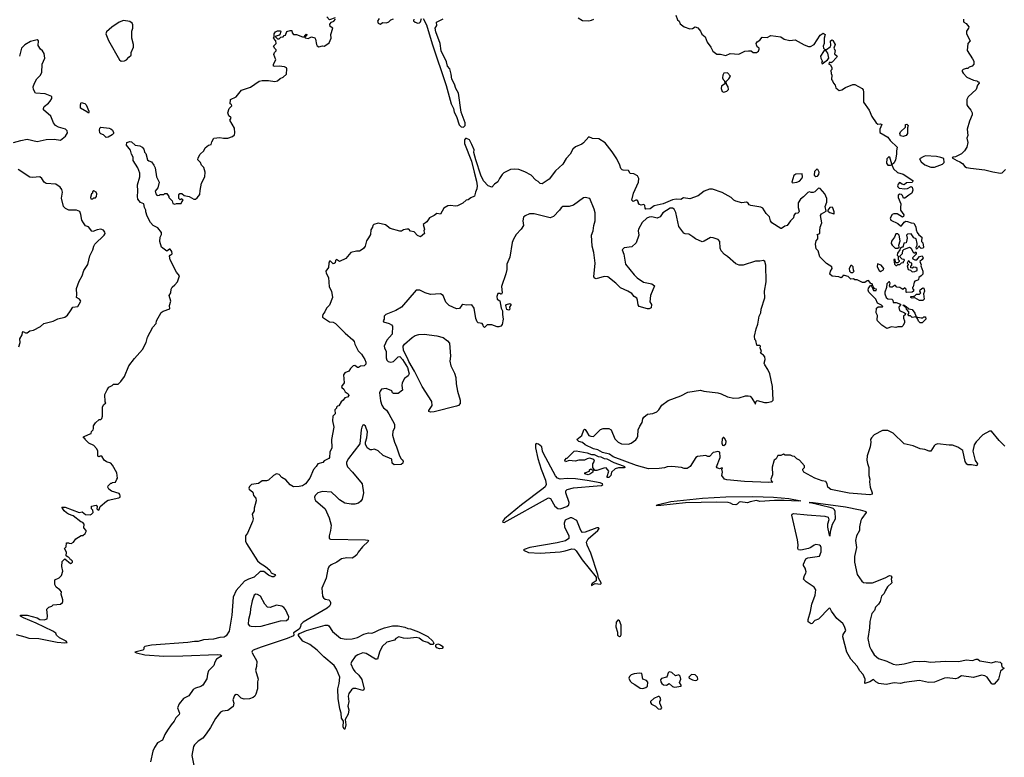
# Model space of a CAD drawing. Extents: x 2239831 to 2395310, y 665973 to 772585.
# Tile 98 of 144: x 2348742 to 2359679, y 699095 to 707291. Entities that reach past the tile are written whole.
import ezdxf

# ---------------------------------------------------------------- set-up
doc = ezdxf.new("R2010")
doc.units = 0

msp = doc.modelspace()

# ---------------------------------------------------------------- linework, layer by layer
at = {"layer": '0CON20XD'}
for points in [[(2349871, 706831), (2349905, 706832), (2349930, 706845), (2349954, 706876), (2349980, 706895), (2349982, 706925), (2350008, 706985), (2350008, 707015), (2349987, 707087), (2349987, 707165), (2349998, 707195), (2349998, 707235), (2349992, 707252), (2349965, 707272), (2349895, 707282), (2349847, 707265), (2349765, 707209), (2349708, 707155), (2349700, 707135), (2349730, 707060), (2349850, 706845), (2349871, 706831)], [(2350163, 703765), (2350223, 703875), (2350257, 703915), (2350263, 703945), (2350315, 704038), (2350336, 704054), (2350410, 704080), (2350408, 704115), (2350420, 704165), (2350402, 704225), (2350420, 704255), (2350423, 704297), (2350435, 704320), (2350466, 704344), (2350495, 704380), (2350518, 704445), (2350484, 704484), (2350413, 704623), (2350408, 704665), (2350414, 704676), (2350435, 704690), (2350434, 704715), (2350415, 704741), (2350405, 704743), (2350375, 704718), (2350318, 704765), (2350298, 704825), (2350304, 704875), (2350319, 704905), (2350316, 704925), (2350275, 704979), (2350224, 705004), (2350195, 705036), (2350158, 705108), (2350143, 705155), (2350144, 705175), (2350129, 705205), (2350123, 705245), (2350085, 705259), (2350055, 705295), (2350050, 705325), (2350055, 705385), (2350051, 705455), (2350078, 705545), (2350076, 705585), (2350055, 705645), (2350001, 705725), (2350004, 705765), (2349986, 705795), (2349972, 705842), (2349927, 705895), (2349934, 705926), (2349965, 705939), (2349984, 705934), (2350026, 705896), (2350075, 705891), (2350102, 705875), (2350121, 705851), (2350129, 705819), (2350144, 705804), (2350162, 705735), (2350175, 705722), (2350205, 705710), (2350232, 705675), (2350247, 705645), (2350262, 705545), (2350293, 705485), (2350276, 705424), (2350247, 705385), (2350254, 705355), (2350265, 705342), (2350275, 705338), (2350295, 705340), (2350303, 705347), (2350342, 705348), (2350355, 705358), (2350375, 705360), (2350400, 705325), (2350400, 705315), (2350437, 705277), (2350445, 705250), (2350465, 705240), (2350485, 705250), (2350535, 705250), (2350542, 705268), (2350558, 705285), (2350545, 705300), (2350525, 705290), (2350510, 705305), (2350510, 705345), (2350522, 705358), (2350545, 705360), (2350568, 705338), (2350625, 705328), (2350675, 705298), (2350695, 705298), (2350715, 705310), (2350745, 705350), (2350746, 705394), (2350756, 705434), (2350763, 705475), (2350798, 705545), (2350802, 705595), (2350788, 705648), (2350760, 705675), (2350750, 705705), (2350720, 705735), (2350723, 705755), (2350748, 705795), (2350786, 705834), (2350802, 705868), (2350840, 705895), (2350870, 705905), (2350878, 705935), (2350900, 705975), (2350965, 705983), (2351005, 705973), (2351056, 705974), (2351107, 705993), (2351127, 706013), (2351132, 706035), (2351127, 706085), (2351078, 706175), (2351090, 706195), (2351088, 706205), (2351064, 706224), (2351054, 706256), (2351068, 706305), (2351098, 706335), (2351095, 706350), (2351080, 706355), (2351083, 706405), (2351145, 706434), (2351205, 706509), (2351305, 706541), (2351403, 706607), (2351436, 706616), (2351506, 706616), (2351576, 706604), (2351605, 706610), (2351634, 706636), (2351669, 706651), (2351707, 706685), (2351710, 706745), (2351705, 706757), (2351685, 706768), (2351625, 706773), (2351575, 706770), (2351560, 706775), (2351560, 706795), (2351588, 706845), (2351567, 706905), (2351574, 706926), (2351590, 706945), (2351590, 706955), (2351575, 706970), (2351563, 706995), (2351590, 707025), (2351587, 707057), (2351562, 707085), (2351570, 707095), (2351568, 707135), (2351582, 707155), (2351607, 707167), (2351635, 707168), (2351642, 707162), (2351637, 707135), (2351625, 707118), (2351580, 707105), (2351605, 707080), (2351625, 707080), (2351643, 707097), (2351668, 707102), (2351680, 707115), (2351695, 707120), (2351711, 707159), (2351745, 707172), (2351765, 707170), (2351770, 707145), (2351785, 707128), (2351817, 707127), (2351885, 707100), (2351910, 707100), (2351910, 707115), (2351925, 707130), (2351930, 707125), (2351927, 707113), (2351910, 707100), (2351915, 707090), (2351945, 707082), (2351985, 707102), (2352019, 707089), (2352028, 707075), (2352038, 707015), (2352045, 707000), (2352065, 706988), (2352105, 707000), (2352125, 706998), (2352165, 707022), (2352179, 707035), (2352202, 707085), (2352198, 707125), (2352220, 707195), (2352190, 707215), (2352187, 707243), (2352206, 707264), (2352230, 707275), (2352250, 707295)], [(2352245, 707310), (2352185, 707290), (2352155, 707322)], [(2352736, 707304), (2352716, 707275), (2352724, 707254), (2352745, 707243), (2352775, 707260), (2352815, 707257), (2352844, 707266), (2352865, 707288), (2352895, 707300)], [(2353120, 707295), (2353118, 707278), (2353134, 707264), (2353165, 707253), (2353184, 707256), (2353194, 707266), (2353207, 707303)], [(2353225, 707303), (2353261, 707235), (2353325, 707022), (2353480, 706560), (2353535, 706356), (2353560, 706305), (2353568, 706265), (2353594, 706215), (2353624, 706124), (2353645, 706102), (2353673, 706097), (2353689, 706115), (2353690, 706145), (2353645, 706265), (2353616, 706475), (2353588, 706528), (2353573, 706575), (2353541, 706631), (2353534, 706686), (2353519, 706745), (2353494, 706775), (2353482, 706822), (2353425, 706945), (2353414, 707025), (2353363, 707155), (2353357, 707195), (2353377, 707225), (2353373, 707265), (2353445, 707301)], [(2356031, 707341), (2356049, 707289), (2356068, 707275), (2356078, 707245), (2356123, 707213), (2356185, 707189), (2356216, 707194), (2356245, 707213), (2356275, 707201), (2356306, 707165), (2356320, 707130), (2356355, 707102), (2356380, 707040), (2356420, 706985), (2356440, 706940), (2356485, 706907), (2356525, 706909), (2356585, 706893), (2356635, 706916), (2356731, 706909), (2356795, 706942), (2356836, 706946), (2356866, 706946), (2356888, 706928), (2356925, 706928), (2356948, 706942), (2356957, 706965), (2356957, 706975), (2356935, 706990), (2356925, 707010), (2356924, 707025), (2356932, 707045), (2356962, 707065), (2356990, 707095), (2357045, 707092), (2357085, 707114), (2357195, 707099), (2357235, 707074), (2357295, 707060), (2357355, 707066), (2357455, 707012), (2357505, 706994), (2357525, 706994), (2357566, 707014), (2357635, 707120), (2357665, 707140), (2357690, 707125), (2357678, 707085), (2357678, 707025), (2357668, 706995), (2357670, 706975), (2357682, 706962), (2357705, 706958), (2357745, 706990), (2357752, 707005), (2357749, 707055), (2357765, 707067), (2357775, 707061), (2357800, 707015), (2357787, 706975), (2357800, 706950), (2357793, 706913), (2357821, 706885), (2357815, 706870), (2357765, 706818), (2357755, 706810), (2357747, 706817), (2357734, 706816), (2357730, 706795), (2357748, 706788), (2357762, 706755), (2357762, 706738), (2357752, 706725), (2357754, 706694), (2357762, 706675), (2357760, 706625), (2357772, 706612), (2357780, 706585), (2357800, 706565), (2357808, 706535), (2357845, 706506), (2357875, 706510), (2357913, 706537), (2357998, 706572), (2358019, 706569), (2358099, 706525), (2358110, 706510), (2358116, 706485), (2358114, 706374), (2358176, 706286), (2358208, 706215), (2358256, 706145), (2358275, 706131), (2358305, 706132), (2358319, 706125), (2358297, 706073), (2358298, 706038), (2358385, 705987), (2358410, 705950), (2358490, 705875), (2358480, 705835), (2358483, 705795), (2358472, 705735), (2358455, 705702), (2358430, 705680), (2358448, 705635), (2358492, 705592), (2358555, 705576), (2358661, 705505), (2358663, 705495), (2358655, 705483), (2358593, 705477), (2358565, 705457), (2358543, 705463), (2358515, 705482), (2358500, 705465), (2358493, 705445), (2358495, 705432), (2358510, 705420), (2358575, 705412), (2358605, 705414), (2358645, 705438), (2358655, 705430), (2358663, 705395), (2358652, 705365), (2358617, 705343), (2358575, 705306), (2358558, 705308), (2358548, 705338), (2358535, 705350), (2358517, 705353), (2358498, 705342), (2358499, 705315), (2358531, 705245), (2358524, 705205), (2358526, 705175), (2358562, 705122), (2358560, 705105), (2358548, 705098), (2358490, 705135), (2358450, 705135), (2358433, 705125), (2358412, 705085), (2358418, 705065), (2358495, 705028), (2358525, 705000), (2358535, 705000), (2358568, 705042), (2358585, 705051), (2358605, 705050), (2358645, 705032), (2358675, 705030), (2358695, 704990), (2358699, 704955), (2358711, 704925), (2358730, 704900), (2358762, 704875), (2358760, 704825), (2358772, 704812), (2358780, 704765), (2358776, 704754), (2358755, 704750), (2358742, 704762), (2358735, 704780), (2358705, 704740), (2358700, 704765), (2358710, 704785), (2358710, 704805), (2358700, 704855), (2358675, 704868), (2358645, 704910), (2358603, 704907), (2358592, 704895), (2358600, 704865), (2358594, 704826), (2358587, 704813), (2358564, 704806), (2358557, 704773), (2358548, 704762), (2358535, 704760), (2358522, 704748), (2358520, 704735), (2358493, 704697), (2358490, 704675), (2358500, 704665), (2358500, 704625), (2358510, 704615), (2358510, 704605), (2358495, 704590), (2358475, 704590), (2358470, 704595), (2358468, 704628), (2358452, 704628), (2358460, 704575), (2358475, 704560), (2358485, 704560), (2358495, 704570), (2358518, 704572), (2358535, 704590), (2358558, 704592), (2358560, 704605), (2358570, 704615), (2358568, 704628), (2358545, 704630), (2358522, 704652), (2358520, 704665), (2358547, 704693), (2358553, 704727), (2358562, 704738), (2358625, 704762), (2358643, 704753), (2358661, 704711), (2358675, 704702), (2358688, 704702), (2358695, 704710), (2358700, 704705), (2358700, 704685), (2358660, 704645), (2358662, 704632), (2358685, 704622), (2358707, 704623), (2358735, 704660), (2358765, 704668), (2358771, 704661), (2358776, 704645), (2358768, 704625), (2358740, 704605), (2358757, 704567), (2358752, 704555), (2358772, 704495), (2358772, 704465), (2358756, 704444), (2358730, 704425), (2358727, 704403), (2358720, 704395), (2358686, 704384), (2358676, 704374), (2358667, 704323), (2358660, 704315), (2358660, 704305), (2358670, 704295), (2358670, 704275), (2358657, 704263), (2358595, 704260), (2358590, 704265), (2358590, 704295), (2358575, 704310), (2358553, 704293), (2358517, 704317), (2358485, 704320), (2358465, 704340), (2358435, 704318), (2358415, 704318), (2358403, 704335), (2358410, 704365), (2358405, 704378), (2358395, 704380), (2358374, 704356), (2358372, 704315), (2358351, 704265), (2358351, 704245), (2358368, 704205), (2358385, 704188), (2358430, 704185), (2358440, 704175), (2358445, 704150), (2358477, 704147), (2358525, 704130), (2358530, 704125), (2358510, 704105), (2358507, 704093), (2358515, 704060), (2358570, 704035), (2358580, 704025), (2358578, 704012), (2358558, 703995), (2358558, 703975), (2358572, 703945), (2358572, 703928), (2358557, 703893), (2358542, 703878), (2358495, 703878), (2358475, 703870), (2358425, 703878), (2358375, 703860), (2358320, 703895), (2358272, 703945), (2358268, 703955), (2358272, 704005), (2358254, 704035), (2358260, 704085), (2358278, 704102), (2358325, 704100), (2358330, 704105), (2358315, 704120), (2358271, 704141), (2358252, 704185), (2358173, 704265), (2358167, 704285), (2358171, 704309), (2358195, 704340), (2358208, 704328), (2358225, 704282), (2358255, 704282), (2358260, 704295), (2358242, 704302), (2358222, 704322), (2358210, 704355), (2358195, 704360), (2358172, 704392), (2358155, 704390), (2358130, 704370), (2358105, 704369), (2358045, 704400), (2358018, 704402), (2358005, 704410), (2357975, 704408), (2357945, 704438), (2357905, 704450), (2357885, 704450), (2357880, 704435), (2357865, 704422), (2357842, 704432), (2357765, 704443), (2357742, 704465), (2357747, 704495), (2357767, 704525), (2357763, 704545), (2357705, 704582), (2357628, 704655), (2357612, 704722), (2357590, 704745), (2357582, 704795), (2357590, 704835), (2357608, 704855), (2357608, 704888), (2357600, 704905), (2357630, 704915), (2357628, 704945), (2357634, 704986), (2357653, 705035), (2357638, 705115), (2357647, 705133), (2357700, 705165), (2357690, 705215), (2357708, 705265), (2357707, 705305), (2357687, 705355), (2357635, 705417), (2357615, 705418), (2357575, 705380), (2357555, 705372), (2357535, 705370), (2357515, 705378), (2357495, 705370), (2357449, 705321), (2357415, 705298), (2357390, 705255), (2357389, 705205), (2357400, 705165), (2357398, 705152), (2357385, 705142), (2357355, 705138), (2357342, 705115), (2357339, 705091), (2357304, 705056), (2357266, 705004), (2357240, 704995), (2357205, 704970), (2357195, 704972), (2357095, 705034), (2357080, 705055), (2357070, 705100), (2357035, 705138), (2356996, 705195), (2356975, 705209), (2356862, 705225), (2356844, 705234), (2356833, 705253), (2356815, 705262), (2356765, 705257), (2356695, 705274), (2356674, 705285), (2356644, 705315), (2356545, 705371), (2356437, 705407), (2356405, 705408), (2356345, 705384), (2356280, 705335), (2356185, 705302), (2356115, 705312), (2356085, 705294), (2356035, 705297), (2355995, 705291), (2355889, 705245), (2355789, 705221), (2355745, 705190), (2355696, 705186), (2355690, 705195), (2355687, 705225), (2355674, 705236), (2355645, 705230), (2355625, 705238), (2355613, 705255), (2355617, 705267), (2355600, 705285), (2355585, 705287), (2355555, 705271), (2355541, 705285), (2355561, 705365), (2355616, 705485), (2355618, 705525), (2355605, 705555), (2355565, 705580), (2355523, 705583), (2355505, 705617), (2355445, 705618), (2355434, 705624), (2355419, 705639), (2355410, 705675), (2355374, 705745), (2355323, 705823), (2355245, 705923), (2355175, 705968), (2355105, 705972), (2355065, 705990), (2355005, 705922), (2354985, 705908), (2354915, 705878), (2354885, 705853), (2354858, 705795), (2354812, 705748), (2354775, 705686), (2354695, 705612), (2354625, 705518), (2354545, 705466), (2354525, 705471), (2354502, 705492), (2354475, 705506), (2354424, 705564), (2354352, 705602), (2354285, 705625), (2354235, 705630), (2354195, 705625), (2354121, 705589), (2354100, 705570), (2354070, 705525), (2354055, 705491), (2354016, 705464), (2353985, 705430), (2353944, 705444), (2353895, 705500), (2353865, 705565), (2353810, 705735), (2353788, 705815), (2353789, 705845), (2353766, 705906), (2353740, 705955), (2353705, 705972), (2353695, 705971), (2353684, 705956), (2353684, 705915), (2353760, 705720), (2353791, 705595)], [(2354945, 707312), (2354995, 707283), (2355065, 707278), (2355094, 707284), (2355119, 707295)], [(2359227, 707295), (2359227, 707275), (2359230, 707265), (2359255, 707247), (2359283, 707213), (2359282, 707195), (2359260, 707165), (2359257, 707135), (2359298, 707055), (2359272, 707025), (2359268, 706948), (2359327, 706857), (2359339, 706829), (2359342, 706798), (2359320, 706775), (2359290, 706765), (2359275, 706750), (2359255, 706750), (2359222, 706738), (2359210, 706725), (2359210, 706715), (2359220, 706695), (2359264, 706654), (2359335, 706618), (2359372, 706612), (2359385, 706600), (2359395, 706600), (2359400, 706585), (2359380, 706565), (2359366, 706514), (2359278, 706435), (2359262, 706405), (2359262, 706345), (2359272, 706325), (2359308, 706285), (2359322, 706255), (2359323, 706235), (2359292, 706165), (2359268, 706075), (2359274, 706005), (2359264, 705975), (2359274, 705926), (2359261, 705875), (2359236, 705834), (2359205, 705800), (2359135, 705768), (2359110, 705765), (2359100, 705755), (2359150, 705725), (2359185, 705713), (2359213, 705693), (2359241, 705661), (2359260, 705650), (2359305, 705640), (2359463, 705623), (2359550, 705600), (2359635, 705586), (2359655, 705590), (2359693, 705625)], [(2348675, 705928), (2348755, 705948), (2348825, 705962), (2348935, 705936), (2349035, 705960), (2349125, 705962), (2349195, 705954), (2349252, 705995), (2349272, 706035), (2349270, 706055), (2349252, 706075), (2349175, 706096), (2349139, 706115), (2349118, 706145), (2349089, 706219), (2349008, 706288), (2349006, 706305), (2349014, 706325), (2349064, 706365), (2349080, 706385), (2349099, 706415), (2349099, 706439), (2349027, 706467), (2348918, 706475), (2348894, 706515), (2348891, 706545), (2348905, 706585), (2348932, 706635), (2348968, 706672), (2348988, 706705), (2348991, 706795), (2349020, 706865), (2349016, 706915), (2348996, 706946), (2348975, 706962), (2348947, 707005), (2348953, 707055), (2348936, 707066), (2348861, 707049), (2348799, 707011), (2348764, 706975), (2348742, 706885)], [(2357655, 706802), (2357716, 706844), (2357730, 706865), (2357719, 706919), (2357695, 706950), (2357685, 706950), (2357671, 706939), (2357637, 706885), (2357640, 706865), (2357657, 706835), (2357658, 706822), (2357650, 706815), (2357655, 706802)], [(2356565, 706484), (2356598, 706495), (2356614, 706515), (2356611, 706545), (2356592, 706575), (2356590, 706605), (2356620, 706635), (2356638, 706665), (2356605, 706700), (2356565, 706698), (2356551, 706675), (2356550, 706645), (2356556, 706626), (2356572, 706612), (2356573, 706577), (2356539, 706551), (2356532, 706525), (2356545, 706492), (2356565, 706484)], [(2349505, 706252), (2349488, 706268), (2349418, 706308), (2349416, 706345), (2349425, 706370), (2349465, 706361), (2349481, 706345), (2349510, 706275), (2349512, 706258), (2349505, 706252)], [(2349702, 705982), (2349675, 706013), (2349645, 706023), (2349634, 706035), (2349627, 706065), (2349634, 706086), (2349645, 706098), (2349735, 706087), (2349755, 706080), (2349773, 706063), (2349786, 706036), (2349783, 706025), (2349770, 706010), (2349725, 705984), (2349702, 705982)], [(2358555, 705994), (2358525, 706000), (2358518, 706025), (2358526, 706045), (2358582, 706095), (2358580, 706125), (2358595, 706130), (2358610, 706115), (2358602, 706088), (2358603, 706025), (2358590, 706005), (2358555, 705994)], [(2358415, 705674), (2358430, 705680), (2358430, 705685), (2358408, 705765), (2358395, 705768), (2358374, 705746), (2358371, 705695), (2358385, 705674), (2358415, 705674)], [(2358905, 705654), (2358993, 705687), (2359010, 705705), (2359007, 705747), (2358975, 705760), (2358925, 705769), (2358805, 705777), (2358785, 705772), (2358738, 705745), (2358755, 705713), (2358795, 705678), (2358864, 705654), (2358905, 705654)], [(2348731, 703655), (2348749, 703705), (2348744, 703745), (2348770, 703790), (2348774, 703816), (2348782, 703828), (2348805, 703813), (2348825, 703811), (2348855, 703833), (2348895, 703840), (2348975, 703882), (2349010, 703915), (2349115, 703941), (2349165, 703967), (2349244, 703986), (2349275, 704008), (2349306, 704055), (2349332, 704098), (2349388, 704105), (2349418, 704155), (2349420, 704165), (2349406, 704186), (2349373, 704203), (2349378, 704235), (2349372, 704305), (2349402, 704385), (2349437, 704445), (2349454, 704505), (2349500, 704570), (2349523, 704667), (2349556, 704734), (2349566, 704774), (2349578, 704795), (2349680, 704895), (2349690, 704915), (2349689, 704929), (2349675, 704953), (2349642, 704962), (2349603, 704957), (2349555, 704938), (2349545, 704942), (2349505, 704988), (2349475, 705002), (2349452, 705032), (2349434, 705065), (2349423, 705125), (2349409, 705159), (2349374, 705174), (2349290, 705175), (2349252, 705192), (2349228, 705215), (2349207, 705307), (2349218, 705375), (2349210, 705405), (2349191, 705431), (2349142, 705462), (2349035, 705471), (2349013, 705485), (2348989, 705525), (2348965, 705544), (2348885, 705537), (2348855, 705541), (2348725, 705627)], [(2357585, 705550), (2357605, 705552), (2357618, 705572), (2357621, 705595), (2357608, 705625), (2357595, 705630), (2357570, 705605), (2357568, 705565), (2357585, 705550)], [(2353791, 705595), (2353817, 705495), (2353823, 705445), (2353819, 705411), (2353804, 705376), (2353795, 705330), (2353755, 705311), (2353725, 705288), (2353703, 705287), (2353665, 705252), (2353605, 705223), (2353585, 705218), (2353525, 705227), (2353498, 705222), (2353454, 705195), (2353415, 705130), (2353375, 705138), (2353346, 705114), (2353295, 705090), (2353266, 705044), (2353222, 705015), (2353238, 704965), (2353232, 704945), (2353238, 704915), (2353195, 704878), (2353162, 704892), (2353125, 704932), (2353085, 704940), (2353064, 704964), (2353042, 704965), (2353007, 704955), (2352985, 704941), (2352965, 704940), (2352859, 704969), (2352805, 705010), (2352725, 705030), (2352675, 705016), (2352666, 705005), (2352662, 704985), (2352644, 704955), (2352639, 704905), (2352618, 704868), (2352596, 704834), (2352580, 704775), (2352562, 704748), (2352535, 704729), (2352515, 704720), (2352485, 704720), (2352420, 704705), (2352365, 704636), (2352295, 704603), (2352260, 704625), (2352251, 704615), (2352245, 704590), (2352235, 704582), (2352225, 704580), (2352195, 704608), (2352185, 704608), (2352177, 704587), (2352172, 704538), (2352144, 704495), (2352148, 704475), (2352174, 704425), (2352181, 704321), (2352204, 704275), (2352218, 704205), (2352182, 704118), (2352149, 704085), (2352132, 704045), (2352111, 704015), (2352104, 703995), (2352107, 703985), (2352185, 703934), (2352225, 703931), (2352251, 703915), (2352358, 703809), (2352443, 703735), (2352458, 703715), (2352464, 703685), (2352502, 703612), (2352540, 703575), (2352576, 703516), (2352586, 703485), (2352586, 703465), (2352570, 703445), (2352528, 703442), (2352505, 703427), (2352495, 703427), (2352465, 703448), (2352448, 703445), (2352416, 703414), (2352398, 703385), (2352354, 703366), (2352338, 703345), (2352346, 703255), (2352317, 703215), (2352320, 703205), (2352343, 703185), (2352356, 703156), (2352390, 703135), (2352397, 703115), (2352385, 703098), (2352352, 703088), (2352336, 703064), (2352312, 703045), (2352288, 703002), (2352272, 702998), (2352260, 702985), (2352260, 702975), (2352242, 702955), (2352247, 702913), (2352220, 702885), (2352218, 702835), (2352232, 702765), (2352207, 702625), (2352210, 702535), (2352187, 702485), (2352184, 702426), (2352175, 702414), (2352125, 702390), (2352108, 702372), (2352054, 702356), (2352037, 702325), (2352006, 702294), (2351965, 702198), (2351916, 702134), (2351885, 702110), (2351847, 702103), (2351782, 702102), (2351745, 702121), (2351698, 702178), (2351655, 702204), (2351625, 702238), (2351595, 702246), (2351562, 702228), (2351505, 702175), (2351485, 702168), (2351435, 702167), (2351395, 702138), (2351318, 702125), (2351294, 702105), (2351287, 702085), (2351290, 702075), (2351331, 702041), (2351340, 702005), (2351364, 701974), (2351369, 701945), (2351348, 701865), (2351347, 701835), (2351326, 701795), (2351334, 701745), (2351327, 701715), (2351272, 701585), (2351252, 701555), (2351250, 701495), (2351260, 701470), (2351385, 701280), (2351412, 701252), (2351471, 701215), (2351519, 701175), (2351534, 701144), (2351575, 701127), (2351582, 701115), (2351565, 701102), (2351545, 701102), (2351505, 701120), (2351455, 701160), (2351415, 701160), (2351345, 701098), (2351284, 701076), (2351239, 701051), (2351145, 700948), (2351112, 700875), (2351098, 700675), (2351069, 700495), (2351036, 700445), (2351015, 700431), (2350965, 700428), (2350895, 700407), (2350785, 700399), (2350725, 700382), (2350685, 700382), (2350610, 700370), (2350205, 700341), (2350132, 700325), (2350120, 700315), (2350120, 700295), (2350110, 700285), (2350020, 700265), (2350040, 700255), (2350132, 700235), (2350345, 700220), (2350555, 700221), (2350935, 700239), (2350973, 700235), (2350984, 700225), (2350978, 700215), (2350928, 700185), (2350908, 700152), (2350900, 700115), (2350840, 700055), (2350828, 700018), (2350822, 699968), (2350775, 699896), (2350755, 699882), (2350696, 699864), (2350671, 699849), (2350621, 699779), (2350563, 699747), (2350515, 699690), (2350496, 699645), (2350517, 699585), (2350515, 699570), (2350477, 699535), (2350459, 699495), (2350423, 699457), (2350383, 699397), (2350353, 699347), (2350328, 699285), (2350274, 699255), (2350238, 699205), (2350220, 699165), (2350194, 699045)], [(2357325, 705480), (2357375, 705484), (2357404, 705496), (2357430, 705525), (2357438, 705545), (2357435, 705578), (2357365, 705576), (2357340, 705560), (2357320, 705485), (2357325, 705480)], [(2349555, 705300), (2349565, 705310), (2349585, 705310), (2349597, 705327), (2349598, 705355), (2349590, 705375), (2349565, 705390), (2349552, 705378), (2349550, 705365), (2349540, 705355), (2349530, 705315), (2349532, 705302), (2349555, 705300)], [(2355037, 702715), (2355065, 702672), (2355088, 702662), (2355115, 702660), (2355193, 702737), (2355225, 702750), (2355285, 702750), (2355313, 702733), (2355354, 702635), (2355390, 702595), (2355425, 702579), (2355505, 702576), (2355535, 702586), (2355585, 702623), (2355600, 702645), (2355608, 702665), (2355613, 702735), (2355630, 702775), (2355658, 702815), (2355663, 702857), (2355674, 702876), (2355715, 702907), (2355776, 702914), (2355818, 702932), (2355842, 702955), (2355874, 703006), (2355945, 703060), (2356085, 703113), (2356165, 703153), (2356305, 703173), (2356342, 703162), (2356495, 703146), (2356535, 703134), (2356605, 703100), (2356675, 703087), (2356735, 703089), (2356805, 703111), (2356835, 703112), (2356856, 703106), (2356876, 703086), (2356915, 703020), (2356920, 703045), (2356935, 703059), (2357015, 703038), (2357045, 703036), (2357095, 703049), (2357111, 703065), (2357104, 703215), (2357076, 703355), (2357053, 703405), (2357017, 703455), (2357013, 703475), (2357024, 703515), (2357019, 703545), (2357005, 703564), (2356970, 703585), (2356982, 703605), (2356968, 703645), (2356970, 703665), (2356962, 703672), (2356935, 703670), (2356930, 703675), (2356918, 703725), (2356908, 703738), (2356903, 703775), (2356922, 703855), (2356942, 703908), (2356956, 703995), (2356974, 704035), (2356978, 704075), (2357018, 704202), (2357016, 704275), (2357033, 704377), (2357029, 704565), (2357018, 704605), (2357005, 704615), (2356965, 704607), (2356915, 704608), (2356780, 704565), (2356735, 704563), (2356695, 704578), (2356605, 704658), (2356571, 704681), (2356535, 704721), (2356523, 704753), (2356518, 704825), (2356499, 704849), (2356445, 704867), (2356415, 704870), (2356345, 704829), (2356324, 704824), (2356248, 704855), (2356220, 704880), (2356175, 704906), (2356135, 704912), (2356120, 704920), (2356062, 704992), (2356029, 705149), (2356010, 705185), (2355995, 705197), (2355966, 705195), (2355885, 705144), (2355855, 705101), (2355823, 705087), (2355765, 705099), (2355735, 705095), (2355710, 705085), (2355655, 705037), (2355614, 704965), (2355611, 704945), (2355619, 704895), (2355588, 704812), (2355542, 704768), (2355455, 704757), (2355434, 704735), (2355451, 704685), (2355473, 704575), (2355566, 704455), (2355601, 704421), (2355672, 704375), (2355765, 704356), (2355792, 704335), (2355748, 704225), (2355743, 704155), (2355760, 704125), (2355755, 704090), (2355735, 704078), (2355715, 704077), (2355624, 704104), (2355612, 704122), (2355606, 704175), (2355597, 704195), (2355567, 704217), (2355540, 704250), (2355497, 704276), (2355415, 704310), (2355362, 704365), (2355275, 704434), (2355235, 704436), (2355145, 704412), (2355129, 704419), (2355119, 704435), (2355135, 704585), (2355118, 704705), (2355101, 704775), (2355095, 704895), (2355112, 704945), (2355120, 705005), (2355135, 705055), (2355134, 705145), (2355125, 705185), (2355075, 705303), (2355025, 705317), (2355005, 705312), (2354895, 705230), (2354844, 705216), (2354775, 705214), (2354755, 705199), (2354737, 705173), (2354670, 705105), (2354635, 705091), (2354455, 705134), (2354405, 705133), (2354355, 705110), (2354338, 705095), (2354330, 705055), (2354339, 705005), (2354312, 704965), (2354256, 704904), (2354226, 704854), (2354214, 704815), (2354186, 704654), (2354152, 704575), (2354152, 704515), (2354143, 704467), (2354093, 704325), (2354102, 704255), (2354095, 704240), (2354085, 704240), (2354075, 704250), (2354055, 704250), (2354042, 704215), (2354044, 704184), (2354076, 704166), (2354092, 704085), (2354104, 704055), (2354104, 704015), (2354114, 703965), (2354101, 703905), (2354086, 703884), (2354065, 703877), (2354045, 703877), (2353985, 703902), (2353935, 703900), (2353905, 703870), (2353893, 703883), (2353892, 703895), (2353880, 703915), (2353835, 703923), (2353822, 703935), (2353810, 703970), (2353789, 704085), (2353765, 704121), (2353705, 704120), (2353665, 704126), (2353652, 704118), (2353628, 704082), (2353595, 704080), (2353512, 704115), (2353474, 704154), (2353445, 704228), (2353416, 704246), (2353305, 704238), (2353247, 704255), (2353185, 704286), (2353145, 704284), (2352982, 704095), (2352921, 704059), (2352810, 704015), (2352790, 703995), (2352790, 703965), (2352778, 703945), (2352782, 703935), (2352845, 703916), (2352872, 703902), (2352883, 703885), (2352879, 703795), (2352821, 703729), (2352792, 703665), (2352794, 703644), (2352813, 703605), (2352812, 703532), (2352819, 703509), (2352834, 703494), (2352865, 703484), (2352895, 703493), (2352946, 703544), (2352965, 703547), (2352994, 703515), (2353048, 703428), (2353068, 703355), (2353059, 703335), (2353015, 703304), (2352990, 703255), (2352986, 703225), (2352996, 703174), (2352945, 703137), (2352895, 703138), (2352882, 703145), (2352875, 703168), (2352813, 703193), (2352762, 703185), (2352746, 703165), (2352739, 703145), (2352750, 703055), (2352765, 703008), (2352785, 702978), (2352815, 702952), (2352842, 702912), (2352904, 702795), (2352906, 702755), (2352888, 702715), (2352883, 702675), (2352904, 702595), (2352928, 702545), (2352956, 702455), (2352975, 702417), (2352992, 702402), (2353000, 702385), (2352997, 702363), (2352981, 702349), (2352902, 702345), (2352879, 702365), (2352875, 702408), (2352779, 702449), (2352725, 702502), (2352685, 702518), (2352655, 702510), (2352635, 702512), (2352602, 702532), (2352584, 702574), (2352582, 702595), (2352598, 702645), (2352605, 702710), (2352585, 702773), (2352565, 702790), (2352555, 702787), (2352541, 702765), (2352534, 702735), (2352521, 702579), (2352395, 702417), (2352373, 702375), (2352371, 702355), (2352382, 702322), (2352440, 702265), (2352547, 702135), (2352561, 702035), (2352546, 701965), (2352530, 701940), (2352505, 701918), (2352465, 701908), (2352425, 701906), (2352355, 701919), (2352296, 701955), (2352264, 701984), (2352205, 702040), (2352105, 702048), (2352055, 702034), (2352026, 702005), (2352016, 701985), (2352019, 701965), (2352029, 701949), (2352136, 701855), (2352180, 701755), (2352203, 701675), (2352196, 701614), (2352178, 701555), (2352180, 701525), (2352195, 701518), (2352585, 701511), (2352608, 701508), (2352617, 701495), (2352550, 701435), (2352502, 701375), (2352486, 701344), (2352455, 701318), (2352435, 701308), (2352375, 701310), (2352315, 701299), (2352265, 701264), (2352202, 701235), (2352175, 701212), (2352164, 701186), (2352146, 701084), (2352100, 700975), (2352107, 700885), (2352115, 700866), (2352135, 700851), (2352176, 700846), (2352189, 700835), (2352196, 700814), (2352196, 700795), (2352183, 700775), (2352156, 700754), (2351892, 700595), (2351865, 700570), (2351862, 700545), (2351845, 700518), (2351785, 700478), (2351788, 700455), (2351782, 700445), (2351715, 700414), (2351425, 700320), (2351336, 700285), (2351326, 700275), (2351320, 700265), (2351323, 700255), (2351376, 700165), (2351371, 700105), (2351360, 700065), (2351390, 699965), (2351384, 699935), (2351384, 699855), (2351367, 699795), (2351355, 699776), (2351335, 699761), (2351295, 699746), (2351235, 699741), (2351203, 699753), (2351165, 699788), (2351145, 699792), (2351128, 699782), (2351110, 699735), (2351121, 699695), (2351112, 699658), (2351055, 699617), (2350995, 699608), (2350974, 699596), (2350916, 699525), (2350862, 699425), (2350814, 699355), (2350775, 699309), (2350726, 699275), (2350684, 699235), (2350674, 699215), (2350656, 699116), (2350704, 698875)], [(2357785, 705132), (2357790, 705135), (2357790, 705155), (2357775, 705200), (2357765, 705208), (2357740, 705205), (2357720, 705175), (2357720, 705165), (2357739, 705149), (2357785, 705132)], [(2358495, 704752), (2358510, 704765), (2358508, 704785), (2358522, 704835), (2358510, 704895), (2358495, 704910), (2358475, 704910), (2358460, 704875), (2358425, 704830), (2358423, 704805), (2358434, 704784), (2358465, 704752), (2358495, 704752)], [(2357995, 704482), (2358010, 704495), (2358002, 704505), (2358000, 704545), (2357985, 704560), (2357975, 704560), (2357954, 704526), (2357958, 704495), (2357975, 704482), (2357995, 704482)], [(2358305, 704492), (2358338, 704512), (2358340, 704525), (2358312, 704565), (2358270, 704580), (2358268, 704545), (2358288, 704505), (2358305, 704492)], [(2358655, 704490), (2358685, 704492), (2358710, 704505), (2358710, 704525), (2358695, 704538), (2358675, 704542), (2358655, 704530), (2358642, 704532), (2358640, 704555), (2358650, 704565), (2358650, 704585), (2358635, 704590), (2358620, 704610), (2358612, 704608), (2358600, 704585), (2358610, 704575), (2358610, 704565), (2358600, 704555), (2358610, 704515), (2358638, 704508), (2358655, 704490)], [(2358775, 704172), (2358735, 704172), (2358685, 704200), (2358655, 704198), (2358640, 704205), (2358640, 704215), (2358665, 704218), (2358675, 704210), (2358705, 704240), (2358738, 704242), (2358750, 704255), (2358742, 704275), (2358745, 704290), (2358775, 704312), (2358786, 704306), (2358793, 704275), (2358780, 704245), (2358790, 704185), (2358775, 704172)], [(2354175, 704062), (2354155, 704070), (2354142, 704115), (2354150, 704125), (2354185, 704137), (2354200, 704125), (2354183, 704097), (2354187, 704073), (2354175, 704062)], [(2358765, 703922), (2358745, 703922), (2358725, 703940), (2358720, 703965), (2358700, 703990), (2358655, 703982), (2358635, 704000), (2358615, 704000), (2358610, 704015), (2358620, 704025), (2358620, 704045), (2358592, 704075), (2358588, 704088), (2358552, 704118), (2358565, 704120), (2358590, 704105), (2358618, 704078), (2358655, 704070), (2358685, 704030), (2358700, 703990), (2358755, 703978), (2358775, 703980), (2358785, 703990), (2358805, 703990), (2358808, 703962), (2358765, 703922)], [(2348705, 700459), (2348800, 700435), (2348845, 700420), (2348955, 700414), (2349160, 700375), (2349245, 700368), (2349268, 700372), (2349260, 700385), (2349184, 700424), (2349152, 700452), (2349142, 700475), (2349112, 700495), (2348926, 700586), (2348784, 700644), (2348752, 700665), (2348750, 700675), (2348825, 700675), (2348935, 700646), (2348965, 700626), (2349015, 700621), (2349047, 700635), (2349053, 700665), (2349045, 700740), (2349067, 700763), (2349100, 700775), (2349115, 700788), (2349195, 700798), (2349216, 700814), (2349223, 700827), (2349223, 700845), (2349203, 700907), (2349208, 700935), (2349190, 700955), (2349148, 700985), (2349132, 701015), (2349132, 701068), (2349182, 701088), (2349208, 701115), (2349220, 701165), (2349212, 701215), (2349215, 701270), (2349245, 701300), (2349305, 701250), (2349318, 701252), (2349330, 701265), (2349330, 701275), (2349315, 701290), (2349305, 701290), (2349300, 701305), (2349285, 701320), (2349272, 701322), (2349260, 701335), (2349262, 701375), (2349240, 701415), (2349258, 701435), (2349262, 701478), (2349285, 701480), (2349293, 701473), (2349315, 701472), (2349340, 701485), (2349367, 701523), (2349425, 701558), (2349445, 701560), (2349469, 701581), (2349482, 701605), (2349480, 701615), (2349453, 701643), (2349457, 701685), (2349442, 701705), (2349422, 701712), (2349335, 701778), (2349286, 701796), (2349263, 701813), (2349236, 701835), (2349210, 701875), (2349246, 701874), (2349404, 701816), (2349435, 701822), (2349475, 701793), (2349525, 701790), (2349540, 701795), (2349557, 701815), (2349555, 701840), (2349540, 701855), (2349540, 701885), (2349590, 701895), (2349602, 701882), (2349600, 701855), (2349615, 701842), (2349625, 701850), (2349638, 701882), (2349708, 701942), (2349725, 701951), (2349845, 701979), (2349858, 701985), (2349859, 702001), (2349856, 702016), (2349846, 702026), (2349762, 702052), (2349732, 702075), (2349722, 702095), (2349725, 702110), (2349755, 702140), (2349765, 702140), (2349775, 702150), (2349808, 702152), (2349820, 702185), (2349830, 702195), (2349822, 702255), (2349775, 702342), (2349755, 702363), (2349705, 702380), (2349682, 702395), (2349655, 702440), (2349635, 702440), (2349625, 702432), (2349612, 702442), (2349609, 702499), (2349596, 702526), (2349565, 702558), (2349510, 702585), (2349470, 702625), (2349470, 702635), (2349450, 702645), (2349450, 702655), (2349505, 702682), (2349538, 702692), (2349540, 702715), (2349557, 702733), (2349562, 702748), (2349563, 702777), (2349585, 702810), (2349625, 702850), (2349645, 702850), (2349655, 702860), (2349662, 702885), (2349662, 702985), (2349675, 703010), (2349700, 703035), (2349690, 703045), (2349688, 703125), (2349715, 703180), (2349734, 703206), (2349770, 703225), (2349785, 703240), (2349835, 703242), (2349865, 703270), (2349905, 703327), (2349956, 703445), (2350016, 703525), (2350107, 703625), (2350146, 703704), (2350163, 703765)], [(2353305, 702930), (2353286, 702936), (2353285, 702947), (2353322, 703005), (2353319, 703049), (2353212, 703215), (2353129, 703385), (2353063, 703493), (2353050, 703530), (2353004, 703614), (2353003, 703665), (2353015, 703685), (2353101, 703759), (2353135, 703781), (2353176, 703794), (2353235, 703798), (2353375, 703778), (2353445, 703758), (2353495, 703722), (2353516, 703695), (2353526, 703554), (2353520, 703495), (2353530, 703445), (2353571, 703365), (2353585, 703315), (2353590, 703245), (2353605, 703165), (2353634, 703065), (2353633, 703025), (2353616, 703005), (2353595, 702995), (2353345, 702935), (2353305, 702930)], [(2359685, 702551), (2359620, 702615), (2359535, 702720), (2359515, 702719), (2359442, 702678), (2359368, 702602), (2359345, 702568), (2359331, 702495), (2359354, 702394), (2359380, 702355), (2359375, 702333), (2359314, 702344), (2359275, 702343), (2359261, 702351), (2359243, 702383), (2359218, 702505), (2359161, 702541), (2359105, 702563), (2359065, 702562), (2358935, 702577), (2358912, 702568), (2358898, 702555), (2358862, 702498), (2358845, 702498), (2358797, 702517), (2358745, 702524), (2358667, 702557), (2358565, 702579), (2358445, 702698), (2358385, 702728), (2358325, 702727), (2358233, 702677), (2358202, 702645), (2358194, 702625), (2358198, 702595), (2358190, 702545), (2358156, 702445), (2358151, 702395), (2358158, 702358), (2358174, 702315), (2358174, 702225), (2358186, 702185), (2358182, 702155), (2358188, 702095), (2358210, 702035), (2358210, 702020), (2358185, 702012), (2357955, 702029), (2357752, 702072), (2357717, 702095), (2357711, 702135), (2357695, 702159), (2357657, 702167), (2357575, 702198), (2357453, 702265), (2357440, 702285), (2357440, 702295), (2357460, 702315), (2357460, 702335), (2357405, 702398), (2357375, 702412), (2357347, 702437), (2357325, 702440), (2357305, 702452), (2357245, 702452), (2357225, 702462), (2357195, 702450), (2357165, 702450), (2357145, 702410), (2357124, 702396), (2357117, 702385), (2357100, 702320), (2357104, 702235), (2357086, 702185), (2357092, 702162), (2357107, 702153), (2357063, 702147), (2356792, 702158), (2356595, 702177), (2356572, 702185), (2356540, 702225), (2356550, 702265), (2356540, 702295), (2356550, 702305), (2356545, 702310), (2356515, 702300), (2356491, 702311), (2356483, 702323), (2356523, 702427), (2356520, 702485), (2356495, 702492), (2356467, 702487), (2356445, 702482), (2356405, 702438), (2356387, 702437), (2356365, 702447), (2356272, 702438), (2356253, 702425), (2356189, 702325), (2356155, 702303), (2356124, 702304), (2356093, 702317), (2355985, 702328), (2355935, 702323), (2355905, 702312), (2355845, 702304), (2355725, 702302), (2355595, 702337), (2355333, 702433), (2355294, 702465), (2355215, 702482), (2355165, 702510), (2355115, 702523), (2355025, 702568), (2354992, 702592), (2354952, 702605), (2354930, 702625), (2354985, 702670), (2355007, 702733), (2355015, 702740), (2355025, 702738), (2355037, 702715)], [(2354125, 701704), (2354615, 701980), (2354640, 701970), (2354686, 701886), (2354720, 701860), (2354746, 701856), (2354818, 701882), (2354840, 701900), (2354846, 701925), (2354807, 702033), (2354810, 702055), (2354825, 702070), (2354895, 702089), (2355155, 702110), (2355204, 702116), (2355220, 702125), (2355217, 702135), (2355191, 702145), (2355045, 702170), (2354915, 702188), (2354825, 702193), (2354745, 702187), (2354715, 702195), (2354692, 702222), (2354559, 702469), (2354550, 702495), (2354543, 702543), (2354505, 702576), (2354478, 702582), (2354471, 702569), (2354473, 702535), (2354497, 702415), (2354534, 702296), (2354582, 702175), (2354589, 702125), (2354578, 702102), (2354558, 702082), (2354315, 701900), (2354129, 701745), (2354104, 701715), (2354107, 701707), (2354125, 701704)], [(2356565, 702560), (2356585, 702580), (2356590, 702605), (2356576, 702636), (2356565, 702648), (2356555, 702648), (2356544, 702635), (2356542, 702585), (2356550, 702565), (2356565, 702560)], [(2355285, 702204), (2355269, 702205), (2355267, 702215), (2355286, 702275), (2355255, 702310), (2355231, 702309), (2355153, 702283), (2355132, 702282), (2355122, 702292), (2355110, 702315), (2355110, 702355), (2355127, 702387), (2355120, 702405), (2355075, 702418), (2355045, 702411), (2355015, 702396), (2354954, 702396), (2354914, 702386), (2354846, 702394), (2354805, 702378), (2354798, 702395), (2354815, 702420), (2354825, 702420), (2354900, 702495), (2354925, 702500), (2355045, 702477), (2355095, 702460), (2355125, 702459), (2355166, 702436), (2355196, 702434), (2355235, 702415), (2355265, 702412), (2355341, 702371), (2355445, 702334), (2355460, 702325), (2355462, 702315), (2355455, 702310), (2355395, 702313), (2355355, 702302), (2355316, 702265), (2355307, 702225), (2355285, 702204)], [(2355055, 702234), (2355018, 702245), (2355020, 702255), (2355070, 702275), (2355072, 702288), (2355085, 702300), (2355092, 702292), (2355108, 702288), (2355108, 702265), (2355075, 702240), (2355055, 702234)], [(2355820, 701890), (2355817, 701895), (2355838, 701905), (2355975, 701937), (2356325, 701974), (2356585, 701988), (2356885, 701992), (2357115, 701987), (2357285, 701970), (2357420, 701945), (2357395, 701940), (2357235, 701950), (2357125, 701948), (2356965, 701936), (2356925, 701947), (2356856, 701934), (2356825, 701922), (2356745, 701932), (2356735, 701931), (2356713, 701907), (2356695, 701900), (2356665, 701904), (2356639, 701919), (2356612, 701925), (2356485, 701929), (2356139, 701921), (2355865, 701894), (2355820, 701890)], [(2358365, 699905), (2358285, 699915), (2358253, 699933), (2358225, 699960), (2358185, 699934), (2358130, 699915), (2358132, 699965), (2358111, 700015), (2358075, 700055), (2358046, 700106), (2357975, 700185), (2357928, 700265), (2357887, 700435), (2357890, 700460), (2357917, 700505), (2357905, 700547), (2357885, 700580), (2357817, 700637), (2357759, 700719), (2357745, 700750), (2357735, 700752), (2357615, 700630), (2357576, 700614), (2357545, 700582), (2357535, 700578), (2357524, 700584), (2357502, 700602), (2357500, 700625), (2357526, 700714), (2357540, 700795), (2357579, 700895), (2357585, 700955), (2357567, 700987), (2357479, 701045), (2357450, 701075), (2357458, 701115), (2357475, 701140), (2357477, 701155), (2357468, 701195), (2357448, 701225), (2357448, 701242), (2357475, 701300), (2357495, 701313), (2357625, 701329), (2357645, 701379), (2357646, 701425), (2357637, 701445), (2357625, 701454), (2357585, 701460), (2357565, 701454), (2357528, 701425), (2357503, 701415), (2357417, 701397), (2357391, 701401), (2357385, 701415), (2357389, 701455), (2357382, 701512), (2357318, 701785), (2357322, 701798), (2357337, 701803), (2357490, 701790), (2357685, 701776), (2357722, 701762), (2357730, 701735), (2357715, 701685), (2357714, 701654), (2357735, 701563), (2357745, 701553), (2357750, 701605), (2357771, 701685), (2357804, 701745), (2357800, 701825), (2357792, 701845), (2357778, 701858), (2357756, 701866), (2357510, 701925), (2357554, 701926), (2357915, 701878), (2358076, 701846), (2358130, 701830), (2358141, 701825), (2358144, 701815), (2358095, 701748), (2358085, 701725), (2358069, 701655), (2358069, 701615), (2358038, 701555), (2358027, 701505), (2358036, 701426), (2358014, 701325), (2358013, 701265), (2358046, 701125), (2358095, 701051), (2358115, 701039), (2358145, 701032), (2358215, 701034), (2358355, 701090), (2358404, 701116), (2358420, 701110), (2358428, 701095), (2358423, 701075), (2358428, 701035), (2358381, 700989), (2358354, 700946), (2358343, 700915), (2358316, 700884), (2358300, 700825), (2358281, 700795), (2358247, 700765), (2358236, 700725), (2358206, 700694), (2358185, 700605), (2358182, 700535), (2358164, 700415), (2358182, 700325), (2358199, 700289), (2358233, 700233), (2358283, 700193), (2358375, 700163), (2358445, 700131), (2358485, 700123), (2358568, 700132), (2358685, 700165), (2358735, 700158), (2358795, 700162), (2358855, 700152), (2359026, 700164), (2359175, 700159), (2359255, 700177), (2359325, 700169), (2359365, 700187), (2359384, 700184), (2359408, 700168), (2359517, 700147), (2359535, 700146), (2359585, 700158), (2359633, 700153), (2359652, 700135), (2359648, 700125), (2359652, 700102), (2359678, 700085), (2359636, 700054), (2359616, 699965), (2359565, 699907), (2359545, 699909), (2359535, 699916), (2359487, 699987), (2359461, 700001), (2359425, 700007), (2359335, 699981), (2359205, 700001), (2359162, 699975), (2359135, 699966), (2359045, 699977), (2359015, 699975), (2358905, 699930), (2358838, 699928), (2358735, 699950), (2358565, 699927), (2358525, 699915), (2358455, 699922), (2358365, 699905)], [(2355095, 701003), (2355135, 701028), (2355192, 701018), (2355200, 701025), (2355200, 701035), (2355173, 701085), (2355165, 701128), (2355085, 701363), (2355044, 701454), (2355039, 701485), (2355057, 701523), (2355164, 701615), (2355179, 701639), (2355170, 701645), (2355154, 701644), (2355025, 701596), (2354995, 701594), (2354975, 701615), (2354931, 701725), (2354875, 701756), (2354855, 701757), (2354801, 701729), (2354789, 701695), (2354795, 701655), (2354841, 701555), (2354840, 701525), (2354805, 701501), (2354712, 701478), (2354407, 701425), (2354347, 701405), (2354340, 701395), (2354395, 701372), (2354523, 701363), (2354745, 701378), (2354802, 701388), (2354875, 701411), (2354905, 701408), (2354925, 701388), (2354991, 701291), (2355146, 701095), (2355144, 701056), (2355100, 701025), (2355093, 701015), (2355095, 701003)], [(2351358, 700548), (2351425, 700554), (2351638, 700612), (2351705, 700616), (2351728, 700632), (2351732, 700655), (2351695, 700739), (2351675, 700761), (2351653, 700773), (2351595, 700787), (2351525, 700759), (2351495, 700764), (2351465, 700797), (2351416, 700885), (2351383, 700905), (2351365, 700909), (2351348, 700895), (2351324, 700835), (2351306, 700745), (2351304, 700695), (2351282, 700625), (2351279, 700575), (2351294, 700555), (2351312, 700552), (2351358, 700548)], [(2355405, 700438), (2355415, 700440), (2355422, 700455), (2355422, 700565), (2355405, 700610), (2355395, 700620), (2355385, 700620), (2355368, 700595), (2355363, 700545), (2355382, 700485), (2355383, 700453), (2355405, 700438)], [(2352355, 699408), (2352345, 699408), (2352334, 699435), (2352338, 699495), (2352315, 699530), (2352313, 699585), (2352298, 699635), (2352279, 699749), (2352275, 699855), (2352292, 699915), (2352299, 699985), (2352263, 700075), (2352235, 700115), (2352122, 700212), (2352047, 700285), (2351965, 700349), (2351887, 700385), (2351836, 700454), (2351850, 700470), (2351927, 700503), (2352135, 700564), (2352164, 700564), (2352177, 700557), (2352215, 700493), (2352305, 700420), (2352369, 700409), (2352435, 700411), (2352493, 700427), (2352565, 700464), (2352615, 700477), (2352655, 700476), (2352685, 700484), (2352735, 700512), (2352795, 700533), (2352885, 700555), (2352945, 700555), (2353022, 700542), (2353055, 700526), (2353085, 700524), (2353171, 700491), (2353276, 700436), (2353332, 700385), (2353341, 700365), (2353331, 700349), (2353305, 700349), (2353275, 700371), (2353225, 700386), (2353178, 700418), (2353146, 700426), (2353055, 700417), (2353005, 700420), (2352955, 700432), (2352921, 700415), (2352905, 700397), (2352821, 700375), (2352767, 700325), (2352739, 700265), (2352716, 700184), (2352695, 700187), (2352589, 700249), (2352555, 700257), (2352497, 700233), (2352470, 700215), (2352428, 700155), (2352422, 700135), (2352445, 700076), (2352465, 700049), (2352509, 700009), (2352541, 699961), (2352567, 699853), (2352565, 699844), (2352552, 699838), (2352475, 699860), (2352445, 699859), (2352427, 699845), (2352398, 699805), (2352389, 699775), (2352398, 699715), (2352388, 699665), (2352398, 699622), (2352390, 699575), (2352356, 699515), (2352365, 699455), (2352355, 699408)], [(2353405, 700301), (2353375, 700313), (2353364, 700325), (2353366, 700344), (2353385, 700355), (2353418, 700345), (2353441, 700325), (2353444, 700315), (2353435, 700304), (2353405, 700301)], [(2356015, 699875), (2356089, 699885), (2356089, 699895), (2356072, 699925), (2356086, 699965), (2356080, 699995), (2356065, 700011), (2356025, 700000), (2355986, 700036), (2355955, 700043), (2355944, 700035), (2355934, 699995), (2355926, 699985), (2355871, 699969), (2355861, 699955), (2355862, 699935), (2355875, 699915), (2355895, 699901), (2355925, 699897), (2355955, 699917), (2355995, 699881), (2356015, 699875)], [(2355655, 699859), (2355675, 699864), (2355698, 699872), (2355714, 699886), (2355721, 699931), (2355705, 699950), (2355664, 699964), (2355652, 700025), (2355625, 700030), (2355568, 700022), (2355535, 700010), (2355517, 699993), (2355508, 699975), (2355522, 699942), (2355541, 699921), (2355576, 699905), (2355635, 699863), (2355655, 699859)], [(2356245, 699949), (2356265, 699953), (2356276, 699964), (2356272, 699985), (2356245, 700013), (2356206, 700014), (2356175, 699985), (2356178, 699975), (2356215, 699955), (2356245, 699949)], [(2355865, 699631), (2355874, 699645), (2355854, 699695), (2355852, 699715), (2355862, 699735), (2355855, 699758), (2355845, 699770), (2355835, 699772), (2355785, 699750), (2355749, 699715), (2355748, 699705), (2355760, 699685), (2355805, 699664), (2355835, 699634), (2355865, 699631)]]:
    msp.add_lwpolyline(points, dxfattribs=at)

doc.saveas('drawing.dxf')
